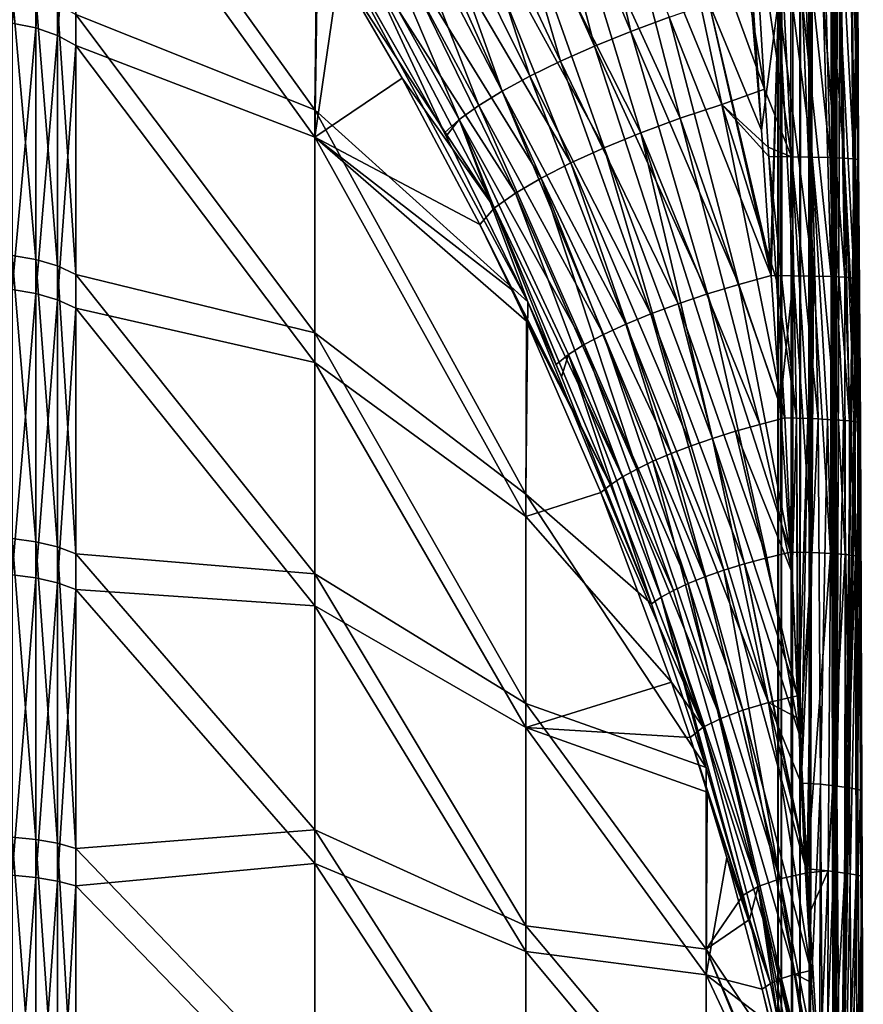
# Model space of a CAD drawing. Header units: metres. Extents: x 59 to 125, y -85 to 130.
# Tile 111 of 125: x 118 to 125, y 34 to 42. Entities that reach past the tile are written whole.
import ezdxf

# ---------------------------------------------------------------- set-up
doc = ezdxf.new("R2010")
doc.units = ezdxf.units.M
doc.layers.add('solid_20664500_510', color=7, linetype='CONTINUOUS')

msp = doc.modelspace()

# ---------------------------------------------------------------- linework, layer by layer
at = {"layer": 'solid_20664500_510'}
for points in [[(124.149452, 28), (124.149452, 128.625107), (124.194023, 128.624496, 2.717539)], [(124.178856, 28, -2.207325), (124.149452, 128.625107), (124.149452, 28)], [(124.194023, 128.624481, -2.717538), (124.149452, 128.625107), (124.178856, 28, -2.207325)], [(124.178856, 28, 2.207318), (124.149452, 28), (124.194023, 128.624496, 2.717539)], [(124.267197, 28, 4.41656), (124.178856, 28, 2.207318), (124.194023, 128.624496, 2.717539)], [(124.194023, 128.624481, -2.717538), (124.178856, 28, -2.207325), (124.267197, 28, -4.416576)], [(124.267197, 28, 4.41656), (124.194023, 128.624496, 2.717539), (124.327812, 128.622726, 5.435179)], [(124.327812, 128.622681, -5.435175), (124.194023, 128.624481, -2.717538), (124.267197, 28, -4.416576)], [(124.332672, 28, 5.508754), (124.267197, 28, 4.41656), (124.327812, 128.622726, 5.435179)], [(124.327812, 128.622681, -5.435175), (124.267197, 28, -4.416576), (124.33268, 28, -5.5088)], [(124.332672, 28, 5.508754), (124.327812, 128.622726, 5.435179), (124.382149, 128.561005, 6.20761)], [(124.382149, 128.560944, -6.207591), (124.327812, 128.622681, -5.435175), (124.33268, 28, -5.5088)], [(124.414352, 28, 6.622847), (124.332672, 28, 5.508754), (124.382149, 128.561005, 6.20761)], [(124.382149, 128.560944, -6.207591), (124.33268, 28, -5.5088), (124.41436, 28, -6.62287)], [(124.414352, 28, 6.622847), (124.382149, 128.561005, 6.20761), (124.442337, 128.378036, 6.963445)], [(124.442329, 128.37796, -6.963408), (124.382149, 128.560944, -6.207591), (124.41436, 28, -6.62287)], [(124.414352, 28, 6.622847), (124.442337, 128.378036, 6.963445), (124.506088, 128.077652, 7.683033)], [(124.442329, 128.37796, -6.963408), (124.41436, 28, -6.62287), (124.620155, 28, -8.824409)], [(124.506081, 128.077576, -7.682975), (124.442329, 128.37796, -6.963408), (124.620155, 28, -8.824409)], [(124.414352, 28, 6.622847), (124.506088, 128.077652, 7.683033), (124.57074, 127.666214, 8.349277)], [(124.570732, 127.666138, -8.349195), (124.506081, 128.077576, -7.682975), (124.620155, 28, -8.824409)], [(124.620155, 28, 8.824379), (124.414352, 28, 6.622847), (124.57074, 127.666214, 8.349277)], [(124.633095, 127.153549, -8.944614), (124.570732, 127.666138, -8.349195), (124.620155, 28, -8.824409)], [(124.620155, 28, 8.824379), (124.57074, 127.666214, 8.349277), (124.633102, 127.153625, 8.94472)], [(124.620155, 28, 8.824379), (124.633102, 127.153625, 8.94472), (124.689919, 126.552193, 9.454199)], [(124.81694, 42.049305, -10.503305), (124.633095, 127.153549, -8.944614), (124.620155, 28, -8.824409)], [(124.620155, 28, 8.824379), (124.689919, 126.552193, 9.454199), (124.738014, 125.876724, 9.86473)], [(124.620155, 28, 8.824379), (124.738014, 125.876724, 9.86473), (124.774559, 125.144676, 10.165506)], [(124.620155, 28, 8.824379), (124.774559, 125.144676, 10.165506), (124.797447, 124.373596, 10.349298)], [(124.620155, 28, 8.824379), (124.797447, 124.373596, 10.349298), (124.805275, 123.584, 10.411458)], [(124.620155, 28, 8.824379), (124.805275, 123.584, 10.411458), (124.811928, 83.217743, 10.463927)], [(124.620155, 28, 8.824379), (124.811928, 83.217743, 10.463927), (124.812141, 82.057945, 10.465647)], [(124.620155, 28, 8.824379), (124.812141, 82.057945, 10.465647), (124.816948, 42.921188, 10.503396)], [(122.913109, 41.78561, -11.721108), (122.026474, 43.897011, -11.762705), (122.387024, 44.061817, -11.639351)], [(123.235931, 41.906353, -11.612865), (122.913109, 41.78561, -11.721108), (122.387024, 44.061817, -11.639351)], [(123.11084, 43.842587, 11.563759), (124.036789, 41.299553, 11.534394), (123.580391, 44.012394, 11.523907)], [(124.036789, 41.299553, 11.534394), (123.939438, 42.921188, 11.517639), (123.580391, 44.012394, 11.523907)], [(120.258636, 41.127644, -15.35313), (118.252136, 41.928745, -17.882053), (118.252136, 43.922886, -16.131939)], [(120.278137, 42.807411, -13.701363), (120.258636, 41.127644, -15.35313), (118.252136, 43.922886, -16.131939)], [(117.915222, 43.857029, 16.539356), (117.7155, 43.902145, 16.586414), (117.7155, 41.855034, 18.330994)], [(117.915222, 43.857029, 16.539356), (117.7155, 41.855034, 18.330994), (117.915222, 41.815727, 18.278986)], [(117.915222, 43.857029, 16.539356), (117.915222, 41.815727, 18.278986), (118.096909, 43.784035, 16.463219)], [(122.607422, 41.661289, -11.8681), (121.685555, 43.7295, -11.930301), (122.026474, 43.897011, -11.762705)], [(122.913109, 41.78561, -11.721108), (122.607422, 41.661289, -11.8681), (122.026474, 43.897011, -11.762705)], [(123.11084, 43.842587, 11.563759), (122.655548, 43.66008, 11.666212), (123.676872, 41.172455, 11.603825)], [(123.11084, 43.842587, 11.563759), (123.676872, 41.172455, 11.603825), (124.036789, 41.299553, 11.534394)], [(117.915222, 41.815727, 18.278986), (118.096909, 41.752129, 18.194839), (118.096909, 43.784035, 16.463219)], [(118.096909, 43.784035, 16.463219), (118.096909, 41.752129, 18.194839), (118.252136, 43.686703, 16.361698)], [(118.096909, 41.752129, 18.194839), (118.252136, 41.667328, 18.08264), (118.252136, 43.686703, 16.361698)], [(120.258636, 40.897762, 15.546749), (118.252136, 43.686703, 16.361698), (118.252136, 41.667328, 18.08264)], [(120.258636, 40.897762, 15.546749), (120.285141, 42.596428, 13.912134), (118.252136, 43.686703, 16.361698)], [(122.32309, 41.53511, -12.051806), (121.368919, 43.561565, -12.139853), (121.685555, 43.7295, -11.930301)], [(122.607422, 41.661289, -11.8681), (122.32309, 41.53511, -12.051806), (121.685555, 43.7295, -11.930301)], [(122.655548, 43.66008, 11.666212), (122.221786, 43.469635, 11.829546), (123.327927, 41.056332, 11.716225)], [(122.655548, 43.66008, 11.666212), (123.327927, 41.056332, 11.716225), (123.676872, 41.172455, 11.603825)], [(122.064072, 41.408825, -12.269681), (121.080887, 43.395496, -12.388505), (121.368919, 43.561565, -12.139853)], [(122.32309, 41.53511, -12.051806), (122.064072, 41.408825, -12.269681), (121.368919, 43.561565, -12.139853)], [(122.221786, 43.469635, 11.829546), (121.816872, 43.274467, 12.051008), (122.997269, 40.934559, 11.870225)], [(122.221786, 43.469635, 11.829546), (122.997269, 40.934559, 11.870225), (123.327927, 41.056332, 11.716225)], [(121.833939, 41.28418, -12.518706), (120.825378, 43.233559, -12.672866), (121.080887, 43.395496, -12.388505)], [(122.064072, 41.408825, -12.269681), (121.833939, 41.28418, -12.518706), (121.080887, 43.395496, -12.388505)], [(121.816872, 43.274467, 12.051008), (121.447617, 43.077866, 12.326864), (122.689583, 40.808861, 12.063643)], [(121.816872, 43.274467, 12.051008), (122.689583, 40.808861, 12.063643), (122.997269, 40.934559, 11.870225)], [(121.635887, 41.162903, -12.795433), (120.605873, 43.077961, -12.98906), (120.825378, 43.233559, -12.672866)], [(121.833939, 41.28418, -12.518706), (121.635887, 41.162903, -12.795433), (120.825378, 43.233559, -12.672866)], [(121.472656, 41.046673, -13.096027), (120.425369, 42.93082, -13.332776), (120.605873, 43.077961, -12.98906)], [(121.635887, 41.162903, -12.795433), (121.472656, 41.046673, -13.096027), (120.605873, 43.077961, -12.98906)], [(121.447617, 43.077866, 12.326864), (121.120255, 42.883144, 12.652465), (122.409233, 40.681023, 12.293735)], [(121.447617, 43.077866, 12.326864), (122.409233, 40.681023, 12.293735), (122.689583, 40.808861, 12.063643)], [(120.425369, 42.93082, -13.332776), (121.347946, 40.934517, -13.415777), (120.304306, 42.765083, -13.694746)], [(121.472656, 41.046673, -13.096027), (121.347946, 40.934517, -13.415777), (120.425369, 42.93082, -13.332776)], [(121.120255, 42.883144, 12.652465), (120.840309, 42.693588, 13.02232), (122.160194, 40.552856, 12.557239)], [(121.120255, 42.883144, 12.652465), (122.160194, 40.552856, 12.557239), (122.409233, 40.681023, 12.293735)], [(124.153023, 42.921234, 11.488092), (123.939438, 42.921188, 11.517639), (124.262589, 40.732594, 11.495824)], [(124.262589, 40.732594, 11.495824), (123.939438, 42.921188, 11.517639), (124.036789, 41.299553, 11.534394)], [(124.353455, 42.921265, 11.408617), (124.153023, 42.921234, 11.488092), (124.43689, 40.730362, 11.403828)], [(124.153023, 42.921234, 11.488092), (124.262589, 40.732594, 11.495824), (124.43689, 40.730362, 11.403828)], [(124.529251, 42.921284, 11.283772), (124.353455, 42.921265, 11.408617), (124.586861, 40.726658, 11.27598)], [(124.353455, 42.921265, 11.408617), (124.43689, 40.730362, 11.403828), (124.586861, 40.726658, 11.27598)], [(124.529251, 42.921284, 11.283772), (124.586861, 40.726658, 11.27598), (124.705238, 40.721661, 11.118465)], [(124.670334, 42.921284, 11.120712), (124.529251, 42.921284, 11.283772), (124.705238, 40.721661, 11.118465)], [(124.620155, 28, 8.824379), (124.816948, 42.921188, 10.503396), (124.822365, 40.789539, 10.545784)], [(124.670334, 42.921284, 11.120712), (124.705238, 40.721661, 11.118465), (124.786301, 40.715611, 10.938906)], [(124.7686, 42.921265, 10.92879), (124.670334, 42.921284, 11.120712), (124.786301, 40.715611, 10.938906)], [(124.7686, 42.921265, 10.92879), (124.786301, 40.715611, 10.938906), (124.826126, 40.708797, 10.745989)], [(124.818428, 42.921234, 10.719008), (124.7686, 42.921265, 10.92879), (124.826126, 40.708797, 10.745989)], [(124.818428, 42.921234, 10.719008), (124.822365, 40.789539, 10.545784), (124.816948, 42.921188, 10.503396)], [(124.818428, 42.921234, 10.719008), (124.822769, 40.70459, 10.548892), (124.822365, 40.789539, 10.545784)], [(124.818428, 42.921234, 10.719008), (124.826126, 40.708797, 10.745989), (124.822769, 40.70459, 10.548892)], [(122.049164, 39.513927, -13.203807), (120.258636, 41.127644, -15.35313), (120.278137, 42.807411, -13.701363)], [(121.347946, 40.934517, -13.415777), (120.278137, 42.807411, -13.701363), (120.304306, 42.765083, -13.694746)], [(121.347946, 40.934517, -13.415777), (122.049164, 39.513927, -13.203807), (120.278137, 42.807411, -13.701363)], [(120.840309, 42.693588, 13.02232), (120.612488, 42.51239, 13.430195), (121.945999, 40.426182, 12.850417)], [(120.840309, 42.693588, 13.02232), (121.945999, 40.426182, 12.850417), (122.160194, 40.552856, 12.557239)], [(120.464203, 42.303944, 13.862348), (120.285141, 42.596428, 13.912134), (120.258636, 40.897762, 15.546749)], [(120.612488, 42.51239, 13.430195), (120.464203, 42.303944, 13.862348), (121.769684, 40.302788, 13.169115)], [(120.612488, 42.51239, 13.430195), (121.769684, 40.302788, 13.169115), (121.945999, 40.426182, 12.850417)], [(120.993423, 41.393002, 13.709511), (120.464203, 42.303944, 13.862348), (120.258636, 40.897762, 15.546749)], [(121.769684, 40.302788, 13.169115), (120.464203, 42.303944, 13.862348), (120.993423, 41.393002, 13.709511)], [(117.915222, 39.871319, -19.597641), (117.7155, 39.905121, -19.653381), (117.7155, 42.120113, -18.127596)], [(117.915222, 39.871319, -19.597641), (117.7155, 42.120113, -18.127596), (117.915222, 42.080029, -18.076185)], [(124.010254, 40.957333, -11.525439), (123.571419, 42.021847, -11.544871), (123.914932, 42.130405, -11.518067)], [(124.010254, 40.957333, -11.525439), (123.914932, 42.130405, -11.518067), (123.939346, 42.049305, -11.517641)], [(117.915222, 39.871319, -19.597641), (117.915222, 42.080029, -18.076185), (118.096909, 39.816643, -19.507441)], [(117.915222, 42.080029, -18.076185), (118.096909, 42.015186, -17.992994), (118.096909, 39.816643, -19.507441)], [(118.096909, 42.015186, -17.992994), (118.252136, 41.928745, -17.882053), (118.252136, 39.743759, -19.387157)], [(118.096909, 39.816643, -19.507441), (118.096909, 42.015186, -17.992994), (118.252136, 39.743759, -19.387157)], [(124.092628, 39.736614, -11.551811), (123.235931, 41.906353, -11.612865), (123.571419, 42.021847, -11.544871)], [(124.086815, 39.821114, -11.549507), (124.092628, 39.736614, -11.551811), (123.571419, 42.021847, -11.544871)], [(124.010254, 40.957333, -11.525439), (124.086815, 39.821114, -11.549507), (123.571419, 42.021847, -11.544871)], [(124.152946, 42.049355, -11.488091), (124.010254, 40.957333, -11.525439), (123.939346, 42.049305, -11.517641)], [(124.152946, 42.049355, -11.488091), (124.086815, 39.821114, -11.549507), (124.010254, 40.957333, -11.525439)], [(124.152946, 42.049355, -11.488091), (124.092628, 39.736614, -11.551811), (124.086815, 39.821114, -11.549507)], [(124.27919, 39.73399, -11.496502), (124.092628, 39.736614, -11.551811), (124.152946, 42.049355, -11.488091)], [(124.44944, 39.731213, -11.402338), (124.152946, 42.049355, -11.488091), (124.353401, 42.049389, -11.408609)], [(124.27919, 39.73399, -11.496502), (124.152946, 42.049355, -11.488091), (124.44944, 39.731213, -11.402338)], [(124.595436, 39.726929, -11.273784), (124.353401, 42.049389, -11.408609), (124.529213, 42.049408, -11.283751)], [(124.44944, 39.731213, -11.402338), (124.353401, 42.049389, -11.408609), (124.595436, 39.726929, -11.273784)], [(124.595436, 39.726929, -11.273784), (124.529213, 42.049408, -11.283751), (124.710342, 39.72134, -11.116858)], [(124.710342, 39.72134, -11.116858), (124.529213, 42.049408, -11.283751), (124.670303, 42.049408, -11.120678)], [(124.822899, 39.80056, -10.549916), (124.81694, 42.049305, -10.503305), (124.620155, 28, -8.824409)], [(124.78878, 39.71471, -10.938913), (124.670303, 42.049408, -11.120678), (124.768585, 42.049389, -10.928739)], [(124.710342, 39.72134, -11.116858), (124.670303, 42.049408, -11.120678), (124.78878, 39.71471, -10.938913)], [(124.827065, 39.707348, -10.748281), (124.768585, 42.049389, -10.928739), (124.818413, 42.049355, -10.718938)], [(124.78878, 39.71471, -10.938913), (124.768585, 42.049389, -10.928739), (124.827065, 39.707348, -10.748281)], [(124.818413, 42.049355, -10.718938), (124.81694, 42.049305, -10.503305), (124.823387, 39.703442, -10.553714)], [(124.823387, 39.703442, -10.553714), (124.81694, 42.049305, -10.503305), (124.822899, 39.80056, -10.549916)], [(124.827065, 39.707348, -10.748281), (124.818413, 42.049355, -10.718938), (124.823387, 39.703442, -10.553714)], [(117.915222, 41.815727, 18.278986), (117.7155, 41.855034, 18.330994), (117.7155, 39.618092, 19.824411)], [(120.258636, 39.254902, -16.77441), (118.252136, 39.743759, -19.387157), (118.252136, 41.928745, -17.882053)], [(120.258636, 41.127644, -15.35313), (120.258636, 39.254902, -16.77441), (118.252136, 41.928745, -17.882053)], [(123.820045, 39.659843, -11.620917), (122.913109, 41.78561, -11.721108), (123.235931, 41.906353, -11.612865)], [(124.092628, 39.736614, -11.551811), (123.820045, 39.659843, -11.620917), (123.235931, 41.906353, -11.612865)], [(117.915222, 41.815727, 18.278986), (117.7155, 39.618092, 19.824411), (117.915222, 39.585133, 19.768167)], [(117.915222, 41.815727, 18.278986), (117.915222, 39.585133, 19.768167), (118.096909, 41.752129, 18.194839)], [(123.558289, 39.580692, -11.720624), (122.607422, 41.661289, -11.8681), (122.913109, 41.78561, -11.721108)], [(123.820045, 39.659843, -11.620917), (123.558289, 39.580692, -11.720624), (122.913109, 41.78561, -11.721108)], [(117.915222, 39.585133, 19.768167), (118.096909, 39.531803, 19.677164), (118.096909, 41.752129, 18.194839)], [(118.096909, 41.752129, 18.194839), (118.096909, 39.531803, 19.677164), (118.252136, 41.667328, 18.08264)], [(118.096909, 39.531803, 19.677164), (118.252136, 39.460693, 19.555824), (118.252136, 41.667328, 18.08264)], [(120.258636, 39.004082, 16.940008), (118.252136, 41.667328, 18.08264), (118.252136, 39.460693, 19.555824)], [(120.258636, 39.004082, 16.940008), (120.258636, 40.897762, 15.546749), (118.252136, 41.667328, 18.08264)], [(123.310776, 39.498192, -11.849732), (122.32309, 41.53511, -12.051806), (122.607422, 41.661289, -11.8681)], [(123.558289, 39.580692, -11.720624), (123.310776, 39.498192, -11.849732), (122.607422, 41.661289, -11.8681)], [(123.080673, 39.413395, -12.006606), (122.064072, 41.408825, -12.269681), (122.32309, 41.53511, -12.051806)], [(123.310776, 39.498192, -11.849732), (123.080673, 39.413395, -12.006606), (122.32309, 41.53511, -12.051806)], [(121.644073, 40.163845, 13.505396), (120.993423, 41.393002, 13.709511), (120.258636, 40.897762, 15.546749)], [(121.769684, 40.302788, 13.169115), (120.993423, 41.393002, 13.709511), (121.644073, 40.163845, 13.505396)], [(122.870895, 39.3274, -12.189253), (121.833939, 41.28418, -12.518706), (122.064072, 41.408825, -12.269681)], [(123.080673, 39.413395, -12.006606), (122.870895, 39.3274, -12.189253), (122.064072, 41.408825, -12.269681)], [(122.68412, 39.24131, -12.395353), (121.635887, 41.162903, -12.795433), (121.833939, 41.28418, -12.518706)], [(122.870895, 39.3274, -12.189253), (122.68412, 39.24131, -12.395353), (121.833939, 41.28418, -12.518706)], [(124.067444, 40.813019, 11.545468), (124.036789, 41.299553, 11.534394), (123.676872, 41.172455, 11.603825)], [(124.262589, 40.732594, 11.495824), (124.036789, 41.299553, 11.534394), (124.067444, 40.813019, 11.545468)], [(122.030922, 37.900356, -14.489879), (120.258636, 39.254902, -16.77441), (120.258636, 41.127644, -15.35313)], [(122.049164, 39.513927, -13.203807), (122.030922, 37.900356, -14.489879), (120.258636, 41.127644, -15.35313)], [(122.522728, 39.156231, -12.622292), (121.472656, 41.046673, -13.096027), (121.635887, 41.162903, -12.795433)], [(122.68412, 39.24131, -12.395353), (122.522728, 39.156231, -12.622292), (121.635887, 41.162903, -12.795433)], [(124.208336, 38.539021, 11.623276), (123.676872, 41.172455, 11.603825), (123.327927, 41.056332, 11.716225)], [(124.072411, 40.734627, 11.547469), (124.067444, 40.813019, 11.545468), (123.676872, 41.172455, 11.603825)], [(124.13694, 39.697224, 11.579154), (124.072411, 40.734627, 11.547469), (123.676872, 41.172455, 11.603825)], [(124.208336, 38.539021, 11.623276), (124.13694, 39.697224, 11.579154), (123.676872, 41.172455, 11.603825)], [(121.472656, 41.046673, -13.096027), (121.362991, 40.905853, -13.411485), (121.347946, 40.934517, -13.415777)], [(121.472656, 41.046673, -13.096027), (122.049164, 39.513927, -13.203807), (121.362991, 40.905853, -13.411485)], [(121.472656, 41.046673, -13.096027), (122.286644, 38.987461, -13.125936), (122.049164, 39.513927, -13.203807)], [(122.388779, 39.073257, -12.867181), (122.286644, 38.987461, -13.125936), (121.472656, 41.046673, -13.096027)], [(122.522728, 39.156231, -12.622292), (122.388779, 39.073257, -12.867181), (121.472656, 41.046673, -13.096027)], [(123.996254, 38.484509, 11.702901), (123.327927, 41.056332, 11.716225), (122.997269, 40.934559, 11.870225)], [(123.996254, 38.484509, 11.702901), (124.208336, 38.539021, 11.623276), (123.327927, 41.056332, 11.716225)], [(122.030922, 37.710178, 14.618004), (120.258636, 40.897762, 15.546749), (120.258636, 39.004082, 16.940008)], [(121.910713, 39.61842, 13.415399), (121.644073, 40.163845, 13.505396), (120.258636, 40.897762, 15.546749)], [(122.035988, 39.352253, 13.371805), (121.910713, 39.61842, 13.415399), (120.258636, 40.897762, 15.546749)], [(122.030922, 37.710178, 14.618004), (122.035988, 39.352253, 13.371805), (120.258636, 40.897762, 15.546749)], [(121.347946, 40.934517, -13.415777), (121.362991, 40.905853, -13.411485), (122.049164, 39.513927, -13.203807)], [(123.600266, 38.366653, 11.917426), (122.997269, 40.934559, 11.870225), (122.689583, 40.808861, 12.063643)], [(123.793022, 38.426899, 11.801215), (123.996254, 38.484509, 11.702901), (122.997269, 40.934559, 11.870225)], [(123.600266, 38.366653, 11.917426), (123.793022, 38.426899, 11.801215), (122.997269, 40.934559, 11.870225)], [(123.41954, 38.304256, 12.050599), (122.689583, 40.808861, 12.063643), (122.409233, 40.681023, 12.293735)], [(123.41954, 38.304256, 12.050599), (123.600266, 38.366653, 11.917426), (122.689583, 40.808861, 12.063643)], [(124.262589, 40.732594, 11.495824), (124.067444, 40.813019, 11.545468), (124.072411, 40.734627, 11.547469)], [(124.620155, 28, 8.824379), (124.822365, 40.789539, 10.545784), (124.822769, 40.70459, 10.548892)], [(124.306648, 38.536999, 11.586532), (124.072411, 40.734627, 11.547469), (124.13694, 39.697224, 11.579154)], [(124.262589, 40.732594, 11.495824), (124.072411, 40.734627, 11.547469), (124.306648, 38.536999, 11.586532)], [(124.262589, 40.732594, 11.495824), (124.306648, 38.536999, 11.586532), (124.400024, 38.534382, 11.538611)], [(124.262589, 40.732594, 11.495824), (124.400024, 38.534382, 11.538611), (124.487175, 38.531219, 11.480167)], [(124.262589, 40.732594, 11.495824), (124.487175, 38.531219, 11.480167), (124.43689, 40.730362, 11.403828)], [(124.43689, 40.730362, 11.403828), (124.487175, 38.531219, 11.480167), (124.566933, 38.527561, 11.411993)], [(124.43689, 40.730362, 11.403828), (124.566933, 38.527561, 11.411993), (124.638199, 38.523453, 11.335014)], [(124.43689, 40.730362, 11.403828), (124.638199, 38.523453, 11.335014), (124.586861, 40.726658, 11.27598)], [(124.586861, 40.726658, 11.27598), (124.638199, 38.523453, 11.335014), (124.700012, 38.518955, 11.250278)], [(124.586861, 40.726658, 11.27598), (124.700012, 38.518955, 11.250278), (124.751534, 38.514126, 11.158933)], [(124.586861, 40.726658, 11.27598), (124.751534, 38.514126, 11.158933), (124.705238, 40.721661, 11.118465)], [(124.620155, 28, 8.824379), (124.822769, 40.70459, 10.548892), (124.835609, 38.487389, 10.648698)], [(124.705238, 40.721661, 11.118465), (124.751534, 38.514126, 11.158933), (124.792061, 38.509029, 11.062222)], [(124.705238, 40.721661, 11.118465), (124.792061, 38.509029, 11.062222), (124.821045, 38.503738, 10.961456)], [(124.705238, 40.721661, 11.118465), (124.821045, 38.503738, 10.961456), (124.786301, 40.715611, 10.938906)], [(124.786301, 40.715611, 10.938906), (124.821045, 38.503738, 10.961456), (124.838089, 38.498322, 10.858008)], [(124.786301, 40.715611, 10.938906), (124.838089, 38.498322, 10.858008), (124.842972, 38.492855, 10.753281)], [(124.786301, 40.715611, 10.938906), (124.842972, 38.492855, 10.753281), (124.826126, 40.708797, 10.745989)], [(124.826126, 40.708797, 10.745989), (124.835609, 38.487389, 10.648698), (124.822769, 40.70459, 10.548892)], [(124.826126, 40.708797, 10.745989), (124.842972, 38.492855, 10.753281), (124.835609, 38.487389, 10.648698)], [(123.252304, 38.240211, 12.199661), (122.409233, 40.681023, 12.293735), (122.160194, 40.552856, 12.557239)], [(123.252304, 38.240211, 12.199661), (123.41954, 38.304256, 12.050599), (122.409233, 40.681023, 12.293735)], [(122.963562, 38.109249, 12.540535), (122.160194, 40.552856, 12.557239), (121.945999, 40.426182, 12.850417)], [(123.099899, 38.175034, 12.363413), (123.252304, 38.240211, 12.199661), (122.160194, 40.552856, 12.557239)], [(122.963562, 38.109249, 12.540535), (123.099899, 38.175034, 12.363413), (122.160194, 40.552856, 12.557239)], [(122.844376, 38.043388, 12.729602), (121.945999, 40.426182, 12.850417), (121.769684, 40.302788, 13.169115)], [(122.844376, 38.043388, 12.729602), (122.963562, 38.109249, 12.540535), (121.945999, 40.426182, 12.850417)], [(122.743309, 37.977978, 12.929091), (121.769684, 40.302788, 13.169115), (121.644073, 40.163845, 13.505396)], [(122.743309, 37.977978, 12.929091), (122.844376, 38.043388, 12.729602), (121.769684, 40.302788, 13.169115)], [(122.743309, 37.977978, 12.929091), (121.644073, 40.163845, 13.505396), (121.910713, 39.61842, 13.415399)], [(117.915222, 37.499954, -20.850578), (117.7155, 37.527012, -20.909887), (117.7155, 39.905121, -19.653381)], [(117.915222, 37.499954, -20.850578), (117.7155, 39.905121, -19.653381), (117.915222, 39.871319, -19.597641)], [(117.915222, 37.499954, -20.850578), (117.915222, 39.871319, -19.597641), (118.096909, 37.456192, -20.754606)], [(117.915222, 39.871319, -19.597641), (118.096909, 39.816643, -19.507441), (118.096909, 37.456192, -20.754606)], [(118.096909, 39.816643, -19.507441), (118.252136, 39.743759, -19.387157), (118.252136, 37.397865, -20.626631)], [(118.096909, 37.456192, -20.754606), (118.096909, 39.816643, -19.507441), (118.252136, 37.397865, -20.626631)], [(124.856087, 32.364998, -10.805833), (124.822899, 39.80056, -10.549916), (124.620155, 28, -8.824409)], [(124.856087, 32.364998, -10.805833), (124.823387, 39.703442, -10.553714), (124.822899, 39.80056, -10.549916)], [(120.258636, 37.22971, -17.968475), (118.252136, 37.397865, -20.626631), (118.252136, 39.743759, -19.387157)], [(120.258636, 39.254902, -16.77441), (120.258636, 37.22971, -17.968475), (118.252136, 39.743759, -19.387157)], [(124.168304, 38.639904, -11.58683), (123.820045, 39.659843, -11.620917), (124.092628, 39.736614, -11.551811)], [(124.27919, 39.73399, -11.496502), (124.168304, 38.639904, -11.58683), (124.092628, 39.736614, -11.551811)], [(124.27919, 39.73399, -11.496502), (124.254585, 37.412655, -11.633409), (124.168304, 38.639904, -11.58683)], [(124.435448, 37.408237, -11.543427), (124.254585, 37.412655, -11.633409), (124.27919, 39.73399, -11.496502)], [(124.435448, 37.408237, -11.543427), (124.27919, 39.73399, -11.496502), (124.44944, 39.731213, -11.402338)], [(124.59166, 37.40134, -11.415446), (124.435448, 37.408237, -11.543427), (124.44944, 39.731213, -11.402338)], [(124.59166, 37.40134, -11.415446), (124.44944, 39.731213, -11.402338), (124.595436, 39.726929, -11.273784)], [(124.715347, 37.392311, -11.255919), (124.59166, 37.40134, -11.415446), (124.595436, 39.726929, -11.273784)], [(124.715347, 37.392311, -11.255919), (124.595436, 39.726929, -11.273784), (124.710342, 39.72134, -11.116858)], [(124.800262, 37.381603, -11.072884), (124.715347, 37.392311, -11.255919), (124.710342, 39.72134, -11.116858)], [(124.800262, 37.381603, -11.072884), (124.710342, 39.72134, -11.116858), (124.78878, 39.71471, -10.938913)], [(124.842148, 37.369755, -10.875567), (124.800262, 37.381603, -11.072884), (124.78878, 39.71471, -10.938913)], [(124.842148, 37.369755, -10.875567), (124.78878, 39.71471, -10.938913), (124.827065, 39.707348, -10.748281)], [(124.827065, 39.707348, -10.748281), (124.823387, 39.703442, -10.553714), (124.838875, 37.357372, -10.673914)], [(124.856087, 32.364998, -10.805833), (124.838875, 37.357372, -10.673914), (124.823387, 39.703442, -10.553714)], [(124.842148, 37.369755, -10.875567), (124.827065, 39.707348, -10.748281), (124.838875, 37.357372, -10.673914)], [(117.915222, 39.585133, 19.768167), (117.7155, 39.618092, 19.824411), (117.7155, 37.221962, 21.046206)], [(122.743309, 37.977978, 12.929091), (121.910713, 39.61842, 13.415399), (122.035988, 39.352253, 13.371805)], [(124.254585, 37.412655, -11.633409), (123.558289, 39.580692, -11.720624), (123.820045, 39.659843, -11.620917)], [(124.168304, 38.639904, -11.58683), (124.254585, 37.412655, -11.633409), (123.820045, 39.659843, -11.620917)], [(124.306648, 38.536999, 11.586532), (124.13694, 39.697224, 11.579154), (124.208336, 38.539021, 11.623276)], [(117.915222, 39.585133, 19.768167), (117.7155, 37.221962, 21.046206), (117.915222, 37.195801, 20.986494)], [(117.915222, 39.585133, 19.768167), (117.915222, 37.195801, 20.986494), (118.096909, 39.531803, 19.677164)], [(124.056046, 37.364204, -11.721458), (123.310776, 39.498192, -11.849732), (123.558289, 39.580692, -11.720624)], [(124.254585, 37.412655, -11.633409), (124.056046, 37.364204, -11.721458), (123.558289, 39.580692, -11.720624)], [(117.915222, 37.195801, 20.986494), (118.096909, 37.153473, 20.889883), (118.096909, 39.531803, 19.677164)], [(118.096909, 39.531803, 19.677164), (118.096909, 37.153473, 20.889883), (118.252136, 39.460693, 19.555824)], [(118.096909, 37.153473, 20.889883), (118.252136, 37.097031, 20.761065), (118.252136, 39.460693, 19.555824)], [(120.258636, 36.961346, 18.103809), (118.252136, 39.460693, 19.555824), (118.252136, 37.097031, 20.761065)], [(120.258636, 36.961346, 18.103809), (120.258636, 39.004082, 16.940008), (118.252136, 39.460693, 19.555824)], [(123.088142, 36.978977, -12.831971), (122.030922, 37.900356, -14.489879), (122.049164, 39.513927, -13.203807)], [(122.331123, 38.88591, -13.110918), (122.049164, 39.513927, -13.203807), (122.286644, 38.987461, -13.125936)], [(122.331123, 38.88591, -13.110918), (123.088142, 36.978977, -12.831971), (122.049164, 39.513927, -13.203807)], [(123.868759, 37.312897, -11.830129), (123.080673, 39.413395, -12.006606), (123.310776, 39.498192, -11.849732)], [(124.056046, 37.364204, -11.721458), (123.868759, 37.312897, -11.830129), (123.310776, 39.498192, -11.849732)], [(123.694839, 37.259315, -11.958188), (122.870895, 39.3274, -12.189253), (123.080673, 39.413395, -12.006606)], [(123.868759, 37.312897, -11.830129), (123.694839, 37.259315, -11.958188), (123.080673, 39.413395, -12.006606)], [(122.661171, 37.913548, 13.137397), (122.035988, 39.352253, 13.371805), (122.030922, 37.710178, 14.618004)], [(122.743309, 37.977978, 12.929091), (122.035988, 39.352253, 13.371805), (122.661171, 37.913548, 13.137397)], [(123.536263, 37.20406, -12.104191), (122.68412, 39.24131, -12.395353), (122.870895, 39.3274, -12.189253)], [(123.694839, 37.259315, -11.958188), (123.536263, 37.20406, -12.104191), (122.870895, 39.3274, -12.189253)], [(122.030922, 36.141918, -15.546149), (120.258636, 37.22971, -17.968475), (120.258636, 39.254902, -16.77441)], [(122.030922, 37.900356, -14.489879), (122.030922, 36.141918, -15.546149), (120.258636, 39.254902, -16.77441)], [(123.394806, 37.147762, -12.266485), (122.522728, 39.156231, -12.622292), (122.68412, 39.24131, -12.395353)], [(123.536263, 37.20406, -12.104191), (123.394806, 37.147762, -12.266485), (122.68412, 39.24131, -12.395353)], [(123.272087, 37.091057, -12.443235), (122.388779, 39.073257, -12.867181), (122.522728, 39.156231, -12.622292)], [(123.394806, 37.147762, -12.266485), (123.272087, 37.091057, -12.443235), (122.522728, 39.156231, -12.622292)], [(122.388779, 39.073257, -12.867181), (122.331123, 38.88591, -13.110918), (122.286644, 38.987461, -13.125936)], [(122.388779, 39.073257, -12.867181), (123.088142, 36.978977, -12.831971), (122.331123, 38.88591, -13.110918)], [(123.169479, 37.03458, -12.632444), (123.088142, 36.978977, -12.831971), (122.388779, 39.073257, -12.867181)], [(123.272087, 37.091057, -12.443235), (123.169479, 37.03458, -12.632444), (122.388779, 39.073257, -12.867181)], [(122.030922, 35.938091, 15.651208), (120.258636, 39.004082, 16.940008), (120.258636, 36.961346, 18.103809)], [(122.030922, 35.938091, 15.651208), (122.030922, 37.710178, 14.618004), (120.258636, 39.004082, 16.940008)], [(124.268456, 37.236965, 11.687431), (123.996254, 38.484509, 11.702901), (123.793022, 38.426899, 11.801215)], [(124.268456, 37.236965, 11.687431), (124.208336, 38.539021, 11.623276), (123.996254, 38.484509, 11.702901)], [(124.306648, 38.536999, 11.586532), (124.208336, 38.539021, 11.623276), (124.268456, 37.236965, 11.687431)], [(124.306648, 38.536999, 11.586532), (124.268456, 37.236965, 11.687431), (124.313217, 36.204308, 11.744064)], [(124.306648, 38.536999, 11.586532), (124.313217, 36.204308, 11.744064), (124.321274, 36.01519, 11.754778)], [(124.400024, 38.534382, 11.538611), (124.306648, 38.536999, 11.586532), (124.321274, 36.01519, 11.754778)], [(124.400024, 38.534382, 11.538611), (124.321274, 36.01519, 11.754778), (124.344177, 35.472397, 11.785928)], [(124.487175, 38.531219, 11.480167), (124.400024, 38.534382, 11.538611), (124.344177, 35.472397, 11.785928)], [(124.487175, 38.531219, 11.480167), (124.344177, 35.472397, 11.785928), (124.507622, 35.463116, 11.662247)], [(124.566933, 38.527561, 11.411993), (124.487175, 38.531219, 11.480167), (124.507622, 35.463116, 11.662247)], [(124.566933, 38.527561, 11.411993), (124.507622, 35.463116, 11.662247), (124.645004, 35.446064, 11.509799)], [(124.638199, 38.523453, 11.335014), (124.566933, 38.527561, 11.411993), (124.645004, 35.446064, 11.509799)], [(124.620155, 28, 8.824379), (124.835609, 38.487389, 10.648698), (124.84642, 35.476601, 10.731955)], [(124.700012, 38.518955, 11.250278), (124.638199, 38.523453, 11.335014), (124.645004, 35.446064, 11.509799)], [(124.700012, 38.518955, 11.250278), (124.645004, 35.446064, 11.509799), (124.750801, 35.43124, 11.333752)], [(124.751534, 38.514126, 11.158933), (124.700012, 38.518955, 11.250278), (124.750801, 35.43124, 11.333752)], [(124.792061, 38.509029, 11.062222), (124.751534, 38.514126, 11.158933), (124.750801, 35.43124, 11.333752)], [(124.792061, 38.509029, 11.062222), (124.750801, 35.43124, 11.333752), (124.821121, 35.419193, 11.140579)], [(124.821045, 38.503738, 10.961456), (124.792061, 38.509029, 11.062222), (124.821121, 35.419193, 11.140579)], [(124.821045, 38.503738, 10.961456), (124.821121, 35.419193, 11.140579), (124.853378, 35.41037, 10.937387)], [(124.838089, 38.498322, 10.858008), (124.821045, 38.503738, 10.961456), (124.853378, 35.41037, 10.937387)], [(124.842972, 38.492855, 10.753281), (124.84642, 35.476601, 10.731955), (124.835609, 38.487389, 10.648698)], [(124.842972, 38.492855, 10.753281), (124.838089, 38.498322, 10.858008), (124.853378, 35.41037, 10.937387)], [(124.842972, 38.492855, 10.753281), (124.853378, 35.41037, 10.937387), (124.84642, 35.476601, 10.731955)], [(124.313217, 36.204308, 11.744064), (123.793022, 38.426899, 11.801215), (123.600266, 38.366653, 11.917426)], [(124.313217, 36.204308, 11.744064), (124.268456, 37.236965, 11.687431), (123.793022, 38.426899, 11.801215)], [(124.070511, 36.14901, 11.900375), (123.41954, 38.304256, 12.050599), (123.252304, 38.240211, 12.199661)], [(124.070511, 36.14901, 11.900375), (123.600266, 38.366653, 11.917426), (123.41954, 38.304256, 12.050599)], [(124.070511, 36.14901, 11.900375), (124.313217, 36.204308, 11.744064), (123.600266, 38.366653, 11.917426)], [(123.855316, 36.083664, 12.088772), (123.252304, 38.240211, 12.199661), (123.099899, 38.175034, 12.363413)], [(123.855316, 36.083664, 12.088772), (124.070511, 36.14901, 11.900375), (123.252304, 38.240211, 12.199661)], [(123.67057, 36.014141, 12.305814), (123.099899, 38.175034, 12.363413), (122.963562, 38.109249, 12.540535)], [(123.67057, 36.014141, 12.305814), (123.855316, 36.083664, 12.088772), (123.099899, 38.175034, 12.363413)], [(123.67057, 36.014141, 12.305814), (122.963562, 38.109249, 12.540535), (122.844376, 38.043388, 12.729602)], [(123.520058, 35.94186, 12.54705), (122.743309, 37.977978, 12.929091), (122.661171, 37.913548, 13.137397)], [(123.520058, 35.94186, 12.54705), (122.844376, 38.043388, 12.729602), (122.743309, 37.977978, 12.929091)], [(123.520058, 35.94186, 12.54705), (123.67057, 36.014141, 12.305814), (122.844376, 38.043388, 12.729602)], [(123.255882, 36.320614, 12.880095), (122.661171, 37.913548, 13.137397), (122.030922, 37.710178, 14.618004)], [(123.547295, 35.601849, -12.632107), (122.030922, 36.141918, -15.546149), (122.030922, 37.900356, -14.489879)], [(123.088142, 36.978977, -12.831971), (123.547295, 35.601849, -12.632107), (122.030922, 37.900356, -14.489879)], [(123.520058, 35.94186, 12.54705), (122.661171, 37.913548, 13.137397), (123.255882, 36.320614, 12.880095)], [(123.255882, 36.320614, 12.880095), (122.030922, 37.710178, 14.618004), (122.030922, 35.938091, 15.651208)], [(117.915222, 34.998425, -21.817831), (117.7155, 35.018364, -21.879896), (117.7155, 37.527012, -20.909887)], [(117.915222, 34.998425, -21.817831), (117.7155, 37.527012, -20.909887), (117.915222, 37.499954, -20.850578)], [(117.915222, 34.998425, -21.817831), (117.915222, 37.499954, -20.850578), (118.096909, 34.966179, -21.717403)], [(117.915222, 37.499954, -20.850578), (118.096909, 37.456192, -20.754606), (118.096909, 34.966179, -21.717403)], [(118.096909, 37.456192, -20.754606), (118.252136, 37.397865, -20.626631), (118.252136, 34.923206, -21.583488)], [(118.096909, 34.966179, -21.717403), (118.096909, 37.456192, -20.754606), (118.252136, 34.923206, -21.583488)], [(120.258636, 35.079498, -18.919153), (118.252136, 34.923206, -21.583488), (118.252136, 37.397865, -20.626631)], [(120.258636, 37.22971, -17.968475), (120.258636, 35.079498, -18.919153), (118.252136, 37.397865, -20.626631)], [(124.337395, 35.859959, -11.709142), (124.056046, 37.364204, -11.721458), (124.254585, 37.412655, -11.633409)], [(124.435448, 37.408237, -11.543427), (124.337395, 35.859959, -11.709142), (124.254585, 37.412655, -11.633409)], [(124.435448, 37.408237, -11.543427), (124.394402, 34.752613, -11.766473), (124.337395, 35.859959, -11.709142)], [(124.59166, 37.40134, -11.415446), (124.394402, 34.752613, -11.766473), (124.435448, 37.408237, -11.543427)], [(124.572029, 34.736065, -11.616019), (124.394402, 34.752613, -11.766473), (124.59166, 37.40134, -11.415446)], [(124.572029, 34.736065, -11.616019), (124.59166, 37.40134, -11.415446), (124.715347, 37.392311, -11.255919)], [(124.572029, 34.736065, -11.616019), (124.715347, 37.392311, -11.255919), (124.711899, 34.716618, -11.430552)], [(124.711899, 34.716618, -11.430552), (124.715347, 37.392311, -11.255919), (124.800262, 37.381603, -11.072884)], [(124.396095, 34.71965, -11.768181), (123.694839, 37.259315, -11.958188), (123.868759, 37.312897, -11.830129)], [(124.337395, 35.859959, -11.709142), (123.868759, 37.312897, -11.830129), (124.056046, 37.364204, -11.721458)], [(124.394402, 34.752613, -11.766473), (124.396095, 34.71965, -11.768181), (123.868759, 37.312897, -11.830129)], [(124.337395, 35.859959, -11.709142), (124.394402, 34.752613, -11.766473), (123.868759, 37.312897, -11.830129)], [(124.711899, 34.716618, -11.430552), (124.800262, 37.381603, -11.072884), (124.807541, 34.700752, -11.218559)], [(124.807541, 34.700752, -11.218559), (124.800262, 37.381603, -11.072884), (124.842148, 37.369755, -10.875567)], [(124.807541, 34.700752, -11.218559), (124.842148, 37.369755, -10.875567), (124.854263, 34.689255, -10.990467)], [(124.854263, 34.689255, -10.990467), (124.842148, 37.369755, -10.875567), (124.838875, 37.357372, -10.673914)], [(124.849716, 34.700993, -10.757221), (124.849106, 35.010921, -10.752542), (124.838875, 37.357372, -10.673914)], [(124.854263, 34.689255, -10.990467), (124.838875, 37.357372, -10.673914), (124.849106, 35.010921, -10.752542)], [(124.856087, 32.364998, -10.805833), (124.849716, 34.700993, -10.757221), (124.838875, 37.357372, -10.673914)], [(117.915222, 37.195801, 20.986494), (117.7155, 37.221962, 21.046206), (117.7155, 34.699478, 21.979635)], [(122.030922, 34.272243, -16.390015), (120.258636, 35.079498, -18.919153), (120.258636, 37.22971, -17.968475)], [(122.030922, 36.141918, -15.546149), (122.030922, 34.272243, -16.390015), (120.258636, 37.22971, -17.968475)], [(124.165237, 34.666622, -11.9678), (123.536263, 37.20406, -12.104191), (123.694839, 37.259315, -11.958188)], [(124.165237, 34.666622, -11.9678), (123.694839, 37.259315, -11.958188), (124.396095, 34.71965, -11.768181)], [(117.915222, 37.195801, 20.986494), (117.7155, 34.699478, 21.979635), (117.915222, 34.680473, 21.917276)], [(117.915222, 37.195801, 20.986494), (117.915222, 34.680473, 21.917276), (118.096909, 37.153473, 20.889883)], [(117.915222, 34.680473, 21.917276), (118.096909, 34.649727, 21.81638), (118.096909, 37.153473, 20.889883)], [(118.096909, 37.153473, 20.889883), (118.096909, 34.649727, 21.81638), (118.252136, 37.097031, 20.761065)], [(123.983162, 34.603371, -12.207296), (123.272087, 37.091057, -12.443235), (123.394806, 37.147762, -12.266485)], [(124.165237, 34.666622, -11.9678), (123.394806, 37.147762, -12.266485), (123.536263, 37.20406, -12.104191)], [(123.983162, 34.603371, -12.207296), (123.394806, 37.147762, -12.266485), (124.165237, 34.666622, -11.9678)], [(118.096909, 34.649727, 21.81638), (118.252136, 34.608723, 21.681849), (118.252136, 37.097031, 20.761065)], [(120.258636, 34.79723, 19.02239), (118.252136, 37.097031, 20.761065), (118.252136, 34.608723, 21.681849)], [(120.258636, 34.79723, 19.02239), (120.258636, 36.961346, 18.103809), (118.252136, 37.097031, 20.761065)], [(123.983162, 34.603371, -12.207296), (123.169479, 37.03458, -12.632444), (123.272087, 37.091057, -12.443235)], [(123.169479, 37.03458, -12.632444), (123.547295, 35.601849, -12.632107), (123.088142, 36.978977, -12.831971)], [(123.169479, 37.03458, -12.632444), (123.856094, 34.530926, -12.477519), (123.547295, 35.601849, -12.632107)], [(123.983162, 34.603371, -12.207296), (123.856094, 34.530926, -12.477519), (123.169479, 37.03458, -12.632444)], [(122.030922, 34.057549, 16.470572), (120.258636, 36.961346, 18.103809), (120.258636, 34.79723, 19.02239)], [(122.030922, 34.057549, 16.470572), (122.030922, 35.938091, 15.651208), (120.258636, 36.961346, 18.103809)], [(123.411194, 35.854954, 12.805417), (123.255882, 36.320614, 12.880095), (122.030922, 35.938091, 15.651208)], [(123.520058, 35.94186, 12.54705), (123.255882, 36.320614, 12.880095), (123.411194, 35.854954, 12.805417)], [(123.547028, 34.076363, -13.43326), (122.030922, 34.272243, -16.390015), (122.030922, 36.141918, -15.546149)], [(123.547295, 35.601849, -12.632107), (123.547028, 34.076363, -13.43326), (122.030922, 36.141918, -15.546149)], [(124.424431, 33.898178, 11.865319), (124.070511, 36.14901, 11.900375), (123.855316, 36.083664, 12.088772)], [(124.321274, 36.01519, 11.754778), (124.313217, 36.204308, 11.744064), (124.070511, 36.14901, 11.900375)], [(124.344177, 35.472397, 11.785928), (124.321274, 36.01519, 11.754778), (124.070511, 36.14901, 11.900375)], [(124.371208, 34.872025, 11.819476), (124.344177, 35.472397, 11.785928), (124.070511, 36.14901, 11.900375)], [(124.424431, 33.898178, 11.865319), (124.371208, 34.872025, 11.819476), (124.070511, 36.14901, 11.900375)], [(124.293472, 33.866867, 11.99557), (123.855316, 36.083664, 12.088772), (123.67057, 36.014141, 12.305814)], [(124.293472, 33.866867, 11.99557), (124.424431, 33.898178, 11.865319), (123.855316, 36.083664, 12.088772)], [(124.180695, 33.829662, 12.140709), (123.67057, 36.014141, 12.305814), (123.520058, 35.94186, 12.54705)], [(124.180695, 33.829662, 12.140709), (124.293472, 33.866867, 11.99557), (123.67057, 36.014141, 12.305814)], [(123.547028, 33.860897, 13.528655), (122.030922, 35.938091, 15.651208), (122.030922, 34.057549, 16.470572)], [(123.556297, 35.39687, 12.731565), (123.411194, 35.854954, 12.805417), (122.030922, 35.938091, 15.651208)], [(123.547028, 33.860897, 13.528655), (123.556297, 35.39687, 12.731565), (122.030922, 35.938091, 15.651208)], [(124.087563, 33.789703, 12.298495), (123.520058, 35.94186, 12.54705), (123.411194, 35.854954, 12.805417)], [(124.087563, 33.789703, 12.298495), (124.180695, 33.829662, 12.140709), (123.520058, 35.94186, 12.54705)], [(124.087563, 33.789703, 12.298495), (123.411194, 35.854954, 12.805417), (123.556297, 35.39687, 12.731565)], [(123.856094, 34.530926, -12.477519), (123.547028, 34.076363, -13.43326), (123.547295, 35.601849, -12.632107)], [(124.424431, 33.898178, 11.865319), (124.344177, 35.472397, 11.785928), (124.371208, 34.872025, 11.819476)], [(124.430611, 33.797337, 11.869238), (124.344177, 35.472397, 11.785928), (124.424431, 33.898178, 11.865319)], [(124.507622, 35.463116, 11.662247), (124.344177, 35.472397, 11.785928), (124.430611, 33.797337, 11.869238)], [(124.507622, 35.463116, 11.662247), (124.430611, 33.797337, 11.869238), (124.498589, 32.786861, 11.897589)], [(124.507622, 35.463116, 11.662247), (124.498589, 32.786861, 11.897589), (124.526863, 32.408741, 11.901907)], [(124.507622, 35.463116, 11.662247), (124.526863, 32.408741, 11.901907), (124.645004, 35.446064, 11.509799)], [(124.665359, 32.392544, 11.71099), (124.645004, 35.446064, 11.509799), (124.526863, 32.408741, 11.901907)], [(124.620155, 28, 8.824379), (124.84642, 35.476601, 10.731955), (124.849396, 34.186596, 10.754754)], [(124.665359, 32.392544, 11.71099), (124.750801, 35.43124, 11.333752), (124.645004, 35.446064, 11.509799)], [(124.665359, 32.392544, 11.71099), (124.770088, 32.371395, 11.499605), (124.750801, 35.43124, 11.333752)], [(124.770088, 32.371395, 11.499605), (124.821121, 35.419193, 11.140579), (124.750801, 35.43124, 11.333752)], [(124.770088, 32.371395, 11.499605), (124.837807, 32.353336, 11.273362), (124.821121, 35.419193, 11.140579)], [(124.837807, 32.353336, 11.273362), (124.853378, 35.41037, 10.937387), (124.821121, 35.419193, 11.140579)], [(124.837807, 32.353336, 11.273362), (124.866592, 32.338886, 11.038713), (124.853378, 35.41037, 10.937387)], [(124.84642, 35.476601, 10.731955), (124.855431, 32.396561, 10.800856), (124.849396, 34.186596, 10.754754)], [(124.853378, 35.41037, 10.937387), (124.855431, 32.396561, 10.800856), (124.84642, 35.476601, 10.731955)], [(124.866592, 32.338886, 11.038713), (124.855431, 32.396561, 10.800856), (124.853378, 35.41037, 10.937387)], [(123.71991, 34.84808, 12.643394), (123.556297, 35.39687, 12.731565), (123.547028, 33.860897, 13.528655)], [(124.087563, 33.789703, 12.298495), (123.556297, 35.39687, 12.731565), (123.71991, 34.84808, 12.643394)], [(120.258636, 35.079498, -18.919153), (120.258636, 32.833393, -19.613565), (118.252136, 34.923206, -21.583488)], [(122.030922, 32.316868, -17.009945), (120.258636, 32.833393, -19.613565), (120.258636, 35.079498, -18.919153)], [(122.030922, 34.272243, -16.390015), (122.030922, 32.316868, -17.009945), (120.258636, 35.079498, -18.919153)], [(117.915222, 32.401009, -22.486147), (117.7155, 32.413559, -22.550117), (117.7155, 35.018364, -21.879896)], [(117.915222, 32.401009, -22.486147), (117.7155, 35.018364, -21.879896), (117.915222, 34.998425, -21.817831)], [(117.915222, 32.401009, -22.486147), (117.915222, 34.998425, -21.817831), (118.096909, 32.380718, -22.382639)], [(117.915222, 34.998425, -21.817831), (118.096909, 34.966179, -21.717403), (118.096909, 32.380718, -22.382639)], [(124.854263, 34.689255, -10.990467), (124.849106, 35.010921, -10.752542), (124.849716, 34.700993, -10.757221)], [(118.096909, 34.966179, -21.717403), (118.252136, 34.923206, -21.583488), (118.252136, 32.353691, -22.244621)], [(118.096909, 32.380718, -22.382639), (118.096909, 34.966179, -21.717403), (118.252136, 32.353691, -22.244621)], [(120.258636, 32.833393, -19.613565), (118.252136, 32.353691, -22.244621), (118.252136, 34.923206, -21.583488)], [(124.017097, 33.74147, 12.465399), (123.71991, 34.84808, 12.643394), (123.547028, 33.860897, 13.528655)], [(124.087563, 33.789703, 12.298495), (123.71991, 34.84808, 12.643394), (124.017097, 33.74147, 12.465399)], [(120.258636, 32.541042, 19.683308), (120.258636, 34.79723, 19.02239), (118.252136, 34.608723, 21.681849)], [(122.030922, 32.094242, 17.064899), (120.258636, 34.79723, 19.02239), (120.258636, 32.541042, 19.683308)], [(122.030922, 32.094242, 17.064899), (122.030922, 34.057549, 16.470572), (120.258636, 34.79723, 19.02239)], [(124.572029, 34.736065, -11.616019), (124.396095, 34.71965, -11.768181), (124.394402, 34.752613, -11.766473)], [(124.572029, 34.736065, -11.616019), (124.413666, 34.380108, -11.785571), (124.396095, 34.71965, -11.768181)], [(124.572029, 34.736065, -11.616019), (124.497948, 32.979153, -11.843143), (124.413666, 34.380108, -11.785571)], [(124.572029, 34.736065, -11.616019), (124.564514, 32.085449, -11.857369), (124.497948, 32.979153, -11.843143)], [(124.572029, 34.736065, -11.616019), (124.711899, 34.716618, -11.430552), (124.564514, 32.085449, -11.857369)], [(117.915222, 34.680473, 21.917276), (117.7155, 34.699478, 21.979635), (117.7155, 32.085201, 22.61191)], [(117.915222, 34.680473, 21.917276), (117.7155, 32.085201, 22.61191), (117.915222, 32.073616, 22.547758)], [(117.915222, 34.680473, 21.917276), (117.915222, 32.073616, 22.547758), (118.096909, 34.649727, 21.81638)], [(123.983162, 34.603371, -12.207296), (124.165237, 34.666622, -11.9678), (124.567169, 32.051716, -11.857488)], [(124.165237, 34.666622, -11.9678), (124.396095, 34.71965, -11.768181), (124.497948, 32.979153, -11.843143)], [(124.165237, 34.666622, -11.9678), (124.564514, 32.085449, -11.857369), (124.567169, 32.051716, -11.857488)], [(124.165237, 34.666622, -11.9678), (124.497948, 32.979153, -11.843143), (124.564514, 32.085449, -11.857369)], [(124.396095, 34.71965, -11.768181), (124.413666, 34.380108, -11.785571), (124.497948, 32.979153, -11.843143)], [(124.711899, 34.716618, -11.430552), (124.715645, 32.067543, -11.62618), (124.564514, 32.085449, -11.857369)], [(124.711899, 34.716618, -11.430552), (124.807541, 34.700752, -11.218559), (124.715645, 32.067543, -11.62618)], [(124.807541, 34.700752, -11.218559), (124.817772, 32.042362, -11.368607), (124.715645, 32.067543, -11.62618)], [(124.807541, 34.700752, -11.218559), (124.854263, 34.689255, -10.990467), (124.817772, 32.042362, -11.368607)], [(124.854263, 34.689255, -10.990467), (124.865753, 32.0228, -11.095254), (124.817772, 32.042362, -11.368607)], [(124.865753, 32.0228, -11.095254), (124.849716, 34.700993, -10.757221), (124.856087, 32.364998, -10.805833)], [(124.854263, 34.689255, -10.990467), (124.849716, 34.700993, -10.757221), (124.865753, 32.0228, -11.095254)], [(117.915222, 32.073616, 22.547758), (118.096909, 32.054867, 22.443958), (118.096909, 34.649727, 21.81638)], [(118.096909, 34.649727, 21.81638), (118.096909, 32.054867, 22.443958), (118.252136, 34.608723, 21.681849)], [(118.096909, 32.054867, 22.443958), (118.252136, 32.029865, 22.305559), (118.252136, 34.608723, 21.681849)], [(120.258636, 32.541042, 19.683308), (118.252136, 34.608723, 21.681849), (118.252136, 32.029865, 22.305559)], [(123.983162, 34.603371, -12.207296), (123.910149, 34.32732, -12.44821), (123.856094, 34.530926, -12.477519)], [(123.983162, 34.603371, -12.207296), (124.208168, 33.087509, -12.269629), (123.910149, 34.32732, -12.44821)], [(123.983162, 34.603371, -12.207296), (124.424789, 32.008266, -12.114195), (124.208168, 33.087509, -12.269629)], [(123.983162, 34.603371, -12.207296), (124.484894, 32.037109, -11.980699), (124.424789, 32.008266, -12.114195)], [(123.983162, 34.603371, -12.207296), (124.567169, 32.051716, -11.857488), (124.484894, 32.037109, -11.980699)], [(123.856094, 34.530926, -12.477519), (123.910149, 34.32732, -12.44821), (123.547028, 34.076363, -13.43326)], [(123.910149, 34.32732, -12.44821), (124.208168, 33.087509, -12.269629), (123.547028, 34.076363, -13.43326)], [(123.547028, 32.467869, -14.050366), (122.030922, 32.316868, -17.009945), (122.030922, 34.272243, -16.390015)], [(123.547028, 34.076363, -13.43326), (123.547028, 32.467869, -14.050366), (122.030922, 34.272243, -16.390015)], [(124.620155, 28, 8.824379), (124.849396, 34.186596, 10.754754), (124.855431, 32.396561, 10.800856)], [(124.449875, 31.869183, -12.094127), (123.547028, 32.467869, -14.050366), (123.547028, 34.076363, -13.43326)], [(124.424789, 32.008266, -12.114195), (124.449875, 31.869183, -12.094127), (123.547028, 34.076363, -13.43326)], [(124.208168, 33.087509, -12.269629), (124.424789, 32.008266, -12.114195), (123.547028, 34.076363, -13.43326)], [(123.547028, 32.242748, 14.119977), (122.030922, 34.057549, 16.470572), (122.030922, 32.094242, 17.064899)], [(123.547028, 32.242748, 14.119977), (123.547028, 33.860897, 13.528655), (122.030922, 34.057549, 16.470572)], [(124.38324, 32.080528, 12.197804), (123.547028, 33.860897, 13.528655), (123.547028, 32.242748, 14.119977)], [(124.088882, 33.44706, 12.418077), (124.017097, 33.74147, 12.465399), (123.547028, 33.860897, 13.528655)], [(124.38324, 32.080528, 12.197804), (124.088882, 33.44706, 12.418077), (123.547028, 33.860897, 13.528655)], [(124.526535, 31.59137, 12.002609), (124.180695, 33.829662, 12.140709), (124.087563, 33.789703, 12.298495)], [(124.526863, 32.408741, 11.901907), (124.293472, 33.866867, 11.99557), (124.180695, 33.829662, 12.140709)], [(124.572296, 31.837076, 11.900319), (124.526863, 32.408741, 11.901907), (124.180695, 33.829662, 12.140709)], [(124.591507, 31.604548, 11.896681), (124.572296, 31.837076, 11.900319), (124.180695, 33.829662, 12.140709)], [(124.526535, 31.59137, 12.002609), (124.591507, 31.604548, 11.896681), (124.180695, 33.829662, 12.140709)], [(124.430611, 33.797337, 11.869238), (124.424431, 33.898178, 11.865319), (124.293472, 33.866867, 11.99557)], [(124.498589, 32.786861, 11.897589), (124.430611, 33.797337, 11.869238), (124.293472, 33.866867, 11.99557)], [(124.526863, 32.408741, 11.901907), (124.498589, 32.786861, 11.897589), (124.293472, 33.866867, 11.99557)], [(124.526535, 31.59137, 12.002609), (124.087563, 33.789703, 12.298495), (124.017097, 33.74147, 12.465399)], [(124.526535, 31.59137, 12.002609), (124.017097, 33.74147, 12.465399), (124.088882, 33.44706, 12.418077)]]:
    msp.add_3dface(points, dxfattribs=at)

doc.saveas('drawing.dxf')
